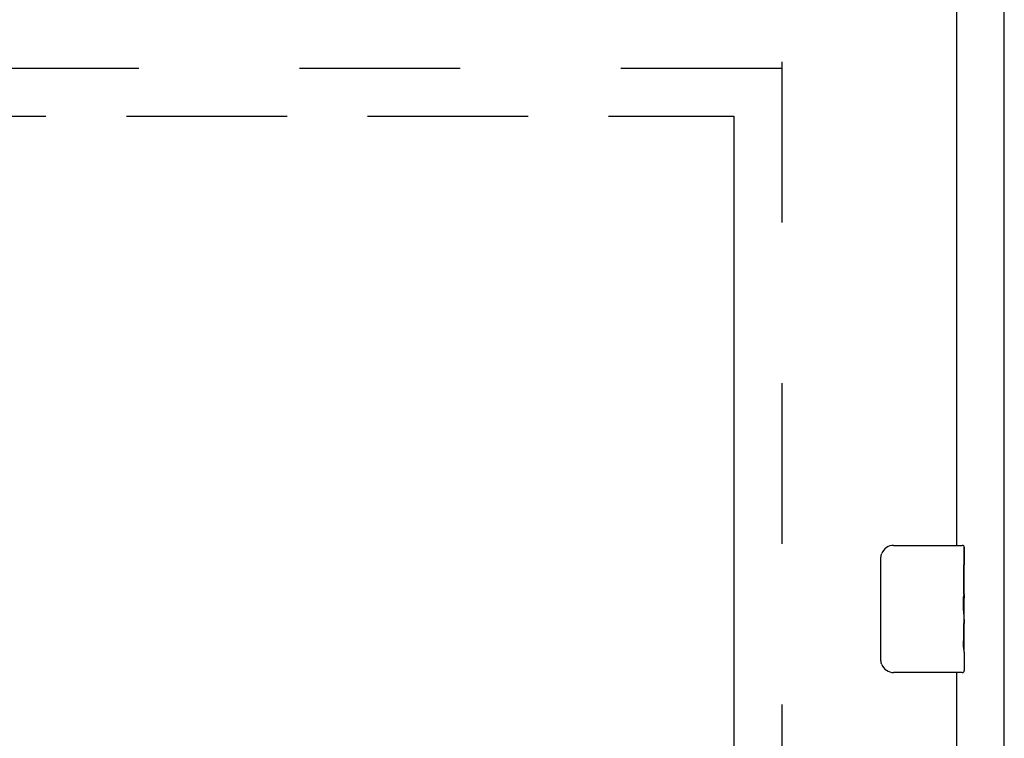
# Model space of a CAD drawing. Header units: inches. Extents: x 0 to 230, y 0 to 149.
# Tile 82 of 92: x 96.1 to 103.84, y 102.04 to 107.69. Entities that reach past the tile are written whole.
import ezdxf

# ---------------------------------------------------------------- set-up
doc = ezdxf.new("R2010")
doc.units = ezdxf.units.IN
doc.header["$LTSCALE"] = 12.635135
doc.header["$MEASUREMENT"] = 0
doc.linetypes.add('HIDDEN', pattern=[0.2, 0.1, -0.1])
doc.linetypes.add('PHANTOM', pattern=[0.8, 0.45, -0.05, 0.1, -0.05, 0.1, -0.05])
doc.layers.get('0').update_dxf_attribs({"linetype": 'CONTINUOUS'})
for name, color, linetype in [('02___PRT_ALL_AXES', 7, 'CONTINUOUS'), ('AVAILABLE_DOOR_SPACE', 7, 'CONTINUOUS'), ('DEFAULT_2', 8, 'HIDDEN')]:
    doc.layers.add(name, color=color, linetype=linetype)

msp = doc.modelspace()

# ---------------------------------------------------------------- linework, layer by layer
at = {"color": 3, "linetype": 'Continuous'}
for p, q in [((103.8436, 36.9147), (103.8436, 113.5123)), ((103.4686, 107.9567), (103.4686, 103.5607)), ((103.4686, 102.5607), (103.4686, 73.3107))]:
    msp.add_line(p, q, dxfattribs=at)
at = {"color": 7, "linetype": 'Continuous'}
for p, q in [((102.9736, 103.5607), (103.5136, 103.5607)), ((103.5286, 103.5457), (103.5286, 103.4065)), ((102.8737, 102.6607), (102.8737, 103.4607)), ((103.5286, 103.1761), (103.5286, 103.1448)), ((103.5286, 102.9791), (103.5286, 102.9455)), ((103.5286, 102.7213), (103.5286, 102.5757)), ((103.5136, 102.5607), (102.9736, 102.5607))]:
    msp.add_line(p, q, dxfattribs=at)
for points in [[(102.8737, 103.4607), (102.8739, 103.467), (102.8745, 103.4732), (102.8754, 103.4793), (102.8767, 103.4853), (102.8784, 103.4912), (102.8804, 103.4969)], [(102.8804, 102.6245), (102.8784, 102.6302), (102.8767, 102.6361), (102.8754, 102.6421), (102.8745, 102.6482), (102.8739, 102.6544), (102.8737, 102.6607)]]:
    msp.add_lwpolyline(points, dxfattribs=at)
for centre, radius, start, end in [((102.9736, 103.4607), 0.1, 90, 158.79459), ((103.5136, 103.5457), 0.015, 0, 90), ((102.9736, 102.6607), 0.1, 201.19986, 270), ((103.5136, 102.5757), 0.015, 270, 360)]:
    msp.add_arc(centre, radius, start, end, dxfattribs=at)
at = {"layer": '02___PRT_ALL_AXES', "color": 7, "linetype": 'Continuous'}
for p, q in [((103.5286, 102.9819), (103.5286, 103.5457)), ((103.5217, 103.4065), (103.5217, 103.1761)), ((103.5286, 103.4065), (103.5217, 103.4065)), ((103.5286, 103.239), (103.5217, 103.239)), ((103.5286, 103.1761), (103.5217, 103.1761)), ((103.5286, 103.1402), (103.5227, 103.1402)), ((103.5272, 103.0064), (103.5254, 103.0284)), ((103.5217, 102.9455), (103.5217, 102.8092)), ((103.5286, 102.9455), (103.5217, 102.9455)), ((103.5271, 103.0084), (103.5286, 103.0084)), ((103.5286, 102.7222), (103.5286, 102.9791)), ((103.5286, 102.8092), (103.5217, 102.8092)), ((103.5229, 102.7778), (103.5286, 102.7778)), ((103.5286, 102.7213), (103.5286, 102.5757))]:
    msp.add_line(p, q, dxfattribs=at)
for points in [[(103.5254, 103.0284), (103.5244, 103.0401), (103.5235, 103.0521), (103.5227, 103.0645), (103.5222, 103.0771), (103.5218, 103.0898), (103.5217, 103.1027), (103.5218, 103.1155), (103.5222, 103.1283), (103.5227, 103.1409), (103.5235, 103.1531), (103.5244, 103.1651)], [(103.5286, 102.9791), (103.5284, 102.9873), (103.528, 102.9963), (103.5272, 103.0064)], [(103.5233, 102.7726), (103.5226, 102.7815), (103.5221, 102.7906), (103.5218, 102.7999), (103.5217, 102.8092)], [(103.5259, 102.7483), (103.525, 102.7559), (103.5241, 102.764), (103.5233, 102.7726)], [(103.5286, 102.7214), (103.5285, 102.7251), (103.5281, 102.7297), (103.5275, 102.7352), (103.5259, 102.7483)]]:
    msp.add_lwpolyline(points, dxfattribs=at)
msp.add_ellipse((103.2656, 103.1448), major_axis=(0.263, 0), ratio=0.432808, start_param=0, end_param=0.179988, dxfattribs=at)
at = {"layer": 'AVAILABLE_DOOR_SPACE', "color": 4, "linetype": 'PHANTOM'}
for p, q in [((90.6249, 106.9357), (101.7186, 106.9357)), ((101.7186, 106.9357), (101.7186, 38.6857))]:
    msp.add_line(p, q, dxfattribs=at)
at = {"layer": 'DEFAULT_2', "color": 8, "linetype": 'HIDDEN'}
for p, q in [((102.0936, 107.3627), (102.0936, 38.2587)), ((102.0936, 107.3107), (75.4896, 107.3107))]:
    msp.add_line(p, q, dxfattribs=at)

doc.saveas('drawing.dxf')
